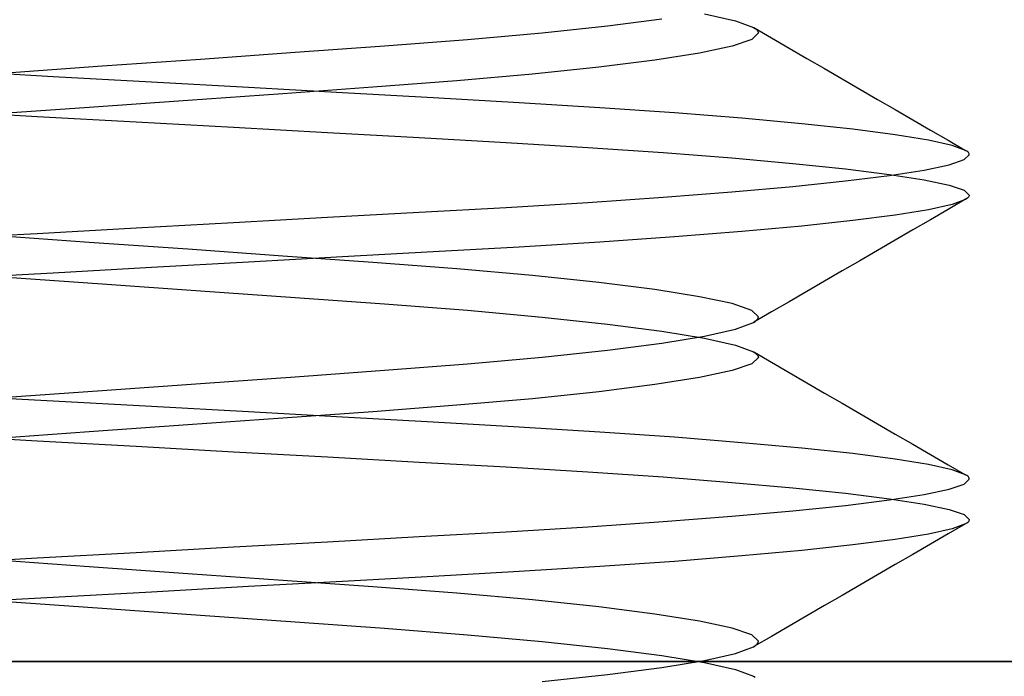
# Model space of a CAD drawing. Header units: millimetres. Extents: x -49.5 to 48, y -16 to 42.2.
# Tile 20 of 34: x -3.6 to -2, y 15 to 16. Entities that reach past the tile are written whole.
import ezdxf

# ---------------------------------------------------------------- set-up
doc = ezdxf.new("R2010")
doc.units = ezdxf.units.MM
doc.layers.add('MAIN-1', color=7, linetype='Continuous')
doc.layers.add('MAIN-2', color=7, linetype='Continuous')

msp = doc.modelspace()

# ---------------------------------------------------------------- linework, layer by layer
at = {"layer": 'MAIN-1'}
for p, q in [((46, 15), (-46, 15)), ((-17.6, 15), (10.4, 15))]:
    msp.add_line(p, q, dxfattribs=at)
at = {"layer": 'MAIN-2'}
for p, q in [((-2.6574, 15.9799), (-2.5737, 15.9908)), ((-2.6574, 15.9799), (-2.5737, 15.9908)), ((-2.5077, 15.9984), (-2.4603, 15.9877)), ((-2.5077, 15.9984), (-2.4603, 15.9877)), ((-2.7579, 15.9691), (-2.6574, 15.9799)), ((-2.7579, 15.9691), (-2.6574, 15.9799)), ((-2.4603, 15.9877), (-2.4325, 15.9773)), ((-2.4603, 15.9877), (-2.4325, 15.9773)), ((-2.4325, 15.9773), (-2.4301, 15.9759)), ((-2.4325, 15.9773), (-2.4301, 15.9759)), ((-2.4321, 15.9771), (-2.4048, 15.9612)), ((-2.4321, 15.9771), (-2.4048, 15.9612)), ((-2.4301, 15.9759), (-2.4282, 15.9744)), ((-2.4301, 15.9759), (-2.4282, 15.9744)), ((-2.4282, 15.9744), (-2.4267, 15.973)), ((-2.4282, 15.9744), (-2.4267, 15.973)), ((-2.4267, 15.973), (-2.4256, 15.9716)), ((-2.4267, 15.973), (-2.4256, 15.9716)), ((-3.0008, 15.9488), (-2.8733, 15.9587)), ((-3.0008, 15.9488), (-2.8733, 15.9587)), ((-2.8733, 15.9587), (-2.7579, 15.9691)), ((-2.8733, 15.9587), (-2.7579, 15.9691)), ((-2.435, 15.9588), (-2.4654, 15.9484)), ((-2.435, 15.9588), (-2.4654, 15.9484)), ((-2.4248, 15.9688), (-2.435, 15.9588)), ((-2.4248, 15.9688), (-2.435, 15.9588)), ((-2.4256, 15.9716), (-2.425, 15.9702)), ((-2.4256, 15.9716), (-2.425, 15.9702)), ((-2.425, 15.9702), (-2.4248, 15.9688)), ((-2.425, 15.9702), (-2.4248, 15.9688)), ((-2.4048, 15.9612), (-2.3776, 15.9454)), ((-2.4048, 15.9612), (-2.3776, 15.9454)), ((-3.1385, 15.939), (-3.0008, 15.9488)), ((-3.1385, 15.939), (-3.0008, 15.9488)), ((-2.4654, 15.9484), (-2.5154, 15.9377)), ((-2.4654, 15.9484), (-2.5154, 15.9377)), ((-2.3776, 15.9454), (-2.3504, 15.9296)), ((-2.3776, 15.9454), (-2.3504, 15.9296)), ((-3.4359, 15.9179), (-3.2845, 15.9286)), ((-3.4359, 15.9179), (-3.2845, 15.9286)), ((-3.2845, 15.9286), (-3.1385, 15.939)), ((-3.2845, 15.9286), (-3.1385, 15.939)), ((-2.5154, 15.9377), (-2.5843, 15.9268)), ((-2.5154, 15.9377), (-2.5843, 15.9268)), ((-2.3504, 15.9296), (-2.3232, 15.9138)), ((-2.3504, 15.9296), (-2.3232, 15.9138)), ((-3.5898, 15.907), (-3.4359, 15.9179)), ((-3.5898, 15.907), (-3.4359, 15.9179)), ((-2.6707, 15.9159), (-2.7729, 15.9051)), ((-2.6707, 15.9159), (-2.7729, 15.9051)), ((-2.5843, 15.9268), (-2.6707, 15.9159)), ((-2.5843, 15.9268), (-2.6707, 15.9159)), ((-2.3232, 15.9138), (-2.296, 15.898)), ((-2.3232, 15.9138), (-2.296, 15.898)), ((-3.5115, 15.9013), (-3.6639, 15.9098)), ((-3.5115, 15.9013), (-3.6639, 15.9098)), ((-3.3598, 15.8929), (-3.5115, 15.9013)), ((-3.3598, 15.8929), (-3.5115, 15.9013)), ((-2.7729, 15.9051), (-2.8896, 15.8949)), ((-2.7729, 15.9051), (-2.8896, 15.8949)), ((-2.296, 15.898), (-2.2687, 15.8822)), ((-2.296, 15.898), (-2.2687, 15.8822)), ((-3.2105, 15.8846), (-3.3598, 15.8929)), ((-3.2105, 15.8846), (-3.3598, 15.8929)), ((-3.0654, 15.8765), (-3.2105, 15.8846)), ((-3.0654, 15.8765), (-3.2105, 15.8846)), ((-3.0188, 15.885), (-3.1576, 15.8751)), ((-3.0188, 15.885), (-3.1576, 15.8751)), ((-2.8896, 15.8949), (-3.0188, 15.885)), ((-2.8896, 15.8949), (-3.0188, 15.885)), ((-2.2687, 15.8822), (-2.2415, 15.8664)), ((-2.2687, 15.8822), (-2.2415, 15.8664)), ((-3.1576, 15.8751), (-3.3041, 15.8647)), ((-3.1576, 15.8751), (-3.3041, 15.8647)), ((-2.9262, 15.8688), (-3.0654, 15.8765)), ((-2.9262, 15.8688), (-3.0654, 15.8765)), ((-2.7935, 15.8612), (-2.9262, 15.8688)), ((-2.7935, 15.8612), (-2.9262, 15.8688)), ((-3.4561, 15.854), (-3.6102, 15.843)), ((-3.4561, 15.854), (-3.6102, 15.843)), ((-3.3041, 15.8647), (-3.4561, 15.854)), ((-3.3041, 15.8647), (-3.4561, 15.854)), ((-2.669, 15.8536), (-2.7935, 15.8612)), ((-2.669, 15.8536), (-2.7935, 15.8612)), ((-2.5543, 15.8456), (-2.669, 15.8536)), ((-2.5543, 15.8456), (-2.669, 15.8536)), ((-2.2415, 15.8664), (-2.2142, 15.8506)), ((-2.2415, 15.8664), (-2.2142, 15.8506)), ((-3.6885, 15.8487), (-3.5361, 15.8402)), ((-3.6885, 15.8487), (-3.5361, 15.8402)), ((-3.5361, 15.8402), (-3.3835, 15.8318)), ((-3.5361, 15.8402), (-3.3835, 15.8318)), ((-2.4503, 15.8373), (-2.5543, 15.8456)), ((-2.4503, 15.8373), (-2.5543, 15.8456)), ((-2.3581, 15.8289), (-2.4503, 15.8373)), ((-2.3581, 15.8289), (-2.4503, 15.8373)), ((-2.2142, 15.8506), (-2.1871, 15.8349)), ((-2.2142, 15.8506), (-2.1871, 15.8349)), ((-3.3835, 15.8318), (-3.2338, 15.8234)), ((-3.3835, 15.8318), (-3.2338, 15.8234)), ((-3.2338, 15.8234), (-3.0885, 15.8153)), ((-3.2338, 15.8234), (-3.0885, 15.8153)), ((-2.2792, 15.8204), (-2.3581, 15.8289)), ((-2.2792, 15.8204), (-2.3581, 15.8289)), ((-2.1871, 15.8349), (-2.1599, 15.8191)), ((-2.1871, 15.8349), (-2.1599, 15.8191)), ((-3.0885, 15.8153), (-2.9477, 15.8075)), ((-3.0885, 15.8153), (-2.9477, 15.8075)), ((-2.9477, 15.8075), (-2.8133, 15.8)), ((-2.9477, 15.8075), (-2.8133, 15.8)), ((-2.214, 15.812), (-2.2792, 15.8204)), ((-2.214, 15.812), (-2.2792, 15.8204)), ((-2.1627, 15.8036), (-2.214, 15.812)), ((-2.1627, 15.8036), (-2.214, 15.812)), ((-2.1599, 15.8191), (-2.1327, 15.8034)), ((-2.1599, 15.8191), (-2.1327, 15.8034)), ((-2.8133, 15.8), (-2.6879, 15.7924)), ((-2.8133, 15.8), (-2.6879, 15.7924)), ((-2.6879, 15.7924), (-2.5718, 15.7844)), ((-2.6879, 15.7924), (-2.5718, 15.7844)), ((-2.1265, 15.7955), (-2.1627, 15.8036)), ((-2.1265, 15.7955), (-2.1627, 15.8036)), ((-2.1327, 15.8034), (-2.1056, 15.7876)), ((-2.1327, 15.8034), (-2.1056, 15.7876)), ((-2.1056, 15.7877), (-2.1265, 15.7955)), ((-2.1056, 15.7877), (-2.1265, 15.7955)), ((-2.5718, 15.7844), (-2.4656, 15.7761)), ((-2.5718, 15.7844), (-2.4656, 15.7761)), ((-2.4656, 15.7761), (-2.3716, 15.7677)), ((-2.4656, 15.7761), (-2.3716, 15.7677)), ((-2.1078, 15.7736), (-2.1, 15.7812)), ((-2.1078, 15.7736), (-2.1, 15.7812)), ((-2.1039, 15.7866), (-2.1056, 15.7877)), ((-2.1039, 15.7866), (-2.1056, 15.7877)), ((-2.1025, 15.7855), (-2.1039, 15.7866)), ((-2.1025, 15.7855), (-2.1039, 15.7866)), ((-2.1014, 15.7845), (-2.1025, 15.7855)), ((-2.1014, 15.7845), (-2.1025, 15.7855)), ((-2.1006, 15.7834), (-2.1014, 15.7845)), ((-2.1006, 15.7834), (-2.1014, 15.7845)), ((-2.1002, 15.7823), (-2.1006, 15.7834)), ((-2.1002, 15.7823), (-2.1006, 15.7834)), ((-2.1, 15.7812), (-2.1002, 15.7823)), ((-2.1, 15.7812), (-2.1002, 15.7823)), ((-2.3716, 15.7677), (-2.2906, 15.7593)), ((-2.3716, 15.7677), (-2.2906, 15.7593)), ((-2.1696, 15.7575), (-2.1311, 15.7656)), ((-2.1696, 15.7575), (-2.1311, 15.7656)), ((-2.1311, 15.7656), (-2.1078, 15.7736)), ((-2.1311, 15.7656), (-2.1078, 15.7736)), ((-2.2906, 15.7593), (-2.223, 15.7508)), ((-2.2906, 15.7593), (-2.223, 15.7508)), ((-2.2906, 15.7407), (-2.223, 15.7492)), ((-2.2906, 15.7407), (-2.223, 15.7492)), ((-2.223, 15.7492), (-2.1696, 15.7575)), ((-2.223, 15.7492), (-2.1696, 15.7575)), ((-2.223, 15.7508), (-2.1696, 15.7425)), ((-2.223, 15.7508), (-2.1696, 15.7425)), ((-2.4656, 15.7239), (-2.3716, 15.7323)), ((-2.4656, 15.7239), (-2.3716, 15.7323)), ((-2.3716, 15.7323), (-2.2906, 15.7407)), ((-2.3716, 15.7323), (-2.2906, 15.7407)), ((-2.1696, 15.7425), (-2.1311, 15.7344)), ((-2.1696, 15.7425), (-2.1311, 15.7344)), ((-2.1311, 15.7344), (-2.1078, 15.7264)), ((-2.1311, 15.7344), (-2.1078, 15.7264)), ((-2.6879, 15.7076), (-2.5718, 15.7156)), ((-2.6879, 15.7076), (-2.5718, 15.7156)), ((-2.5718, 15.7156), (-2.4656, 15.7239)), ((-2.5718, 15.7156), (-2.4656, 15.7239)), ((-2.1078, 15.7264), (-2.1, 15.7188)), ((-2.1078, 15.7264), (-2.1, 15.7188)), ((-2.1014, 15.7155), (-2.1025, 15.7145)), ((-2.1014, 15.7155), (-2.1025, 15.7145)), ((-2.1006, 15.7166), (-2.1014, 15.7155)), ((-2.1006, 15.7166), (-2.1014, 15.7155)), ((-2.1002, 15.7177), (-2.1006, 15.7166)), ((-2.1002, 15.7177), (-2.1006, 15.7166)), ((-2.1, 15.7188), (-2.1002, 15.7177)), ((-2.1, 15.7188), (-2.1002, 15.7177)), ((-2.9477, 15.6925), (-2.8133, 15.7)), ((-2.9477, 15.6925), (-2.8133, 15.7)), ((-2.8133, 15.7), (-2.6879, 15.7076)), ((-2.8133, 15.7), (-2.6879, 15.7076)), ((-2.1265, 15.7045), (-2.1627, 15.6964)), ((-2.1265, 15.7045), (-2.1627, 15.6964)), ((-2.1056, 15.7124), (-2.1327, 15.6966)), ((-2.1056, 15.7124), (-2.1327, 15.6966)), ((-2.1056, 15.7123), (-2.1265, 15.7045)), ((-2.1056, 15.7123), (-2.1265, 15.7045)), ((-2.1039, 15.7134), (-2.1056, 15.7123)), ((-2.1039, 15.7134), (-2.1056, 15.7123)), ((-2.1025, 15.7145), (-2.1039, 15.7134)), ((-2.1025, 15.7145), (-2.1039, 15.7134)), ((-3.2338, 15.6766), (-3.0885, 15.6847)), ((-3.2338, 15.6766), (-3.0885, 15.6847)), ((-3.0885, 15.6847), (-2.9477, 15.6925)), ((-3.0885, 15.6847), (-2.9477, 15.6925)), ((-2.214, 15.688), (-2.2792, 15.6796)), ((-2.214, 15.688), (-2.2792, 15.6796)), ((-2.1627, 15.6964), (-2.214, 15.688)), ((-2.1627, 15.6964), (-2.214, 15.688)), ((-2.1327, 15.6966), (-2.1599, 15.6809)), ((-2.1327, 15.6966), (-2.1599, 15.6809)), ((-3.3835, 15.6682), (-3.2338, 15.6766)), ((-3.3835, 15.6682), (-3.2338, 15.6766)), ((-2.3581, 15.6711), (-2.4503, 15.6627)), ((-2.3581, 15.6711), (-2.4503, 15.6627)), ((-2.2792, 15.6796), (-2.3581, 15.6711)), ((-2.2792, 15.6796), (-2.3581, 15.6711)), ((-2.1599, 15.6809), (-2.1871, 15.6651)), ((-2.1599, 15.6809), (-2.1871, 15.6651)), ((-3.6885, 15.6513), (-3.5361, 15.6598)), ((-3.6885, 15.6513), (-3.5361, 15.6598)), ((-3.4561, 15.646), (-3.6102, 15.657)), ((-3.4561, 15.646), (-3.6102, 15.657)), ((-3.5361, 15.6598), (-3.3835, 15.6682)), ((-3.5361, 15.6598), (-3.3835, 15.6682)), ((-2.5543, 15.6544), (-2.669, 15.6464)), ((-2.5543, 15.6544), (-2.669, 15.6464)), ((-2.4503, 15.6627), (-2.5543, 15.6544)), ((-2.4503, 15.6627), (-2.5543, 15.6544)), ((-2.1871, 15.6651), (-2.2143, 15.6493)), ((-2.1871, 15.6651), (-2.2143, 15.6493)), ((-3.3041, 15.6353), (-3.4561, 15.646)), ((-3.3041, 15.6353), (-3.4561, 15.646)), ((-2.669, 15.6464), (-2.7935, 15.6388)), ((-2.669, 15.6464), (-2.7935, 15.6388)), ((-2.2143, 15.6493), (-2.2415, 15.6336)), ((-2.2143, 15.6493), (-2.2415, 15.6336)), ((-3.1576, 15.6249), (-3.3041, 15.6353)), ((-3.1576, 15.6249), (-3.3041, 15.6353)), ((-3.0188, 15.615), (-3.1576, 15.6249)), ((-3.0188, 15.615), (-3.1576, 15.6249)), ((-2.9262, 15.6312), (-3.0654, 15.6235)), ((-2.9262, 15.6312), (-3.0654, 15.6235)), ((-2.7935, 15.6388), (-2.9262, 15.6312)), ((-2.7935, 15.6388), (-2.9262, 15.6312)), ((-2.2415, 15.6336), (-2.2687, 15.6178)), ((-2.2415, 15.6336), (-2.2687, 15.6178)), ((-3.2105, 15.6154), (-3.3598, 15.6071)), ((-3.2105, 15.6154), (-3.3598, 15.6071)), ((-3.0654, 15.6235), (-3.2105, 15.6154)), ((-3.0654, 15.6235), (-3.2105, 15.6154)), ((-2.8896, 15.6051), (-3.0188, 15.615)), ((-2.8896, 15.6051), (-3.0188, 15.615)), ((-2.2687, 15.6178), (-2.296, 15.602)), ((-2.2687, 15.6178), (-2.296, 15.602)), ((-3.5115, 15.5987), (-3.6639, 15.5902)), ((-3.5115, 15.5987), (-3.6639, 15.5902)), ((-3.3598, 15.6071), (-3.5115, 15.5987)), ((-3.3598, 15.6071), (-3.5115, 15.5987)), ((-2.7729, 15.5949), (-2.8896, 15.6051)), ((-2.7729, 15.5949), (-2.8896, 15.6051)), ((-2.6707, 15.5841), (-2.7729, 15.5949)), ((-2.6707, 15.5841), (-2.7729, 15.5949)), ((-2.296, 15.602), (-2.3232, 15.5862)), ((-2.296, 15.602), (-2.3232, 15.5862)), ((-3.5898, 15.593), (-3.4359, 15.5821)), ((-3.5898, 15.593), (-3.4359, 15.5821)), ((-3.4359, 15.5821), (-3.2846, 15.5714)), ((-3.4359, 15.5821), (-3.2846, 15.5714)), ((-2.5843, 15.5732), (-2.6707, 15.5841)), ((-2.5843, 15.5732), (-2.6707, 15.5841)), ((-2.3232, 15.5862), (-2.3504, 15.5704)), ((-2.3232, 15.5862), (-2.3504, 15.5704)), ((-3.2846, 15.5714), (-3.1385, 15.561)), ((-3.2846, 15.5714), (-3.1385, 15.561)), ((-2.5154, 15.5623), (-2.5843, 15.5732)), ((-2.5154, 15.5623), (-2.5843, 15.5732)), ((-2.3504, 15.5704), (-2.3776, 15.5546)), ((-2.3504, 15.5704), (-2.3776, 15.5546)), ((-3.1385, 15.561), (-3.0008, 15.5512)), ((-3.1385, 15.561), (-3.0008, 15.5512)), ((-3.0008, 15.5512), (-2.8733, 15.5413)), ((-3.0008, 15.5512), (-2.8733, 15.5413)), ((-2.4654, 15.5516), (-2.5154, 15.5623)), ((-2.4654, 15.5516), (-2.5154, 15.5623)), ((-2.435, 15.5412), (-2.4654, 15.5516)), ((-2.435, 15.5412), (-2.4654, 15.5516)), ((-2.3776, 15.5546), (-2.4048, 15.5388)), ((-2.3776, 15.5546), (-2.4048, 15.5388)), ((-2.8733, 15.5413), (-2.7579, 15.5309)), ((-2.8733, 15.5413), (-2.7579, 15.5309)), ((-2.4248, 15.5312), (-2.435, 15.5412)), ((-2.4248, 15.5312), (-2.435, 15.5412)), ((-2.4048, 15.5388), (-2.4321, 15.5229)), ((-2.4048, 15.5388), (-2.4321, 15.5229)), ((-2.7579, 15.5309), (-2.6574, 15.5201)), ((-2.7579, 15.5309), (-2.6574, 15.5201)), ((-2.6574, 15.5201), (-2.5737, 15.5092)), ((-2.6574, 15.5201), (-2.5737, 15.5092)), ((-2.4603, 15.5123), (-2.4325, 15.5227)), ((-2.4603, 15.5123), (-2.4325, 15.5227)), ((-2.4325, 15.5227), (-2.4301, 15.5241)), ((-2.4325, 15.5227), (-2.4301, 15.5241)), ((-2.4301, 15.5241), (-2.4282, 15.5256)), ((-2.4301, 15.5241), (-2.4282, 15.5256)), ((-2.4282, 15.5256), (-2.4267, 15.527)), ((-2.4282, 15.5256), (-2.4267, 15.527)), ((-2.4267, 15.527), (-2.4256, 15.5284)), ((-2.4267, 15.527), (-2.4256, 15.5284)), ((-2.4256, 15.5284), (-2.425, 15.5298)), ((-2.4256, 15.5284), (-2.425, 15.5298)), ((-2.425, 15.5298), (-2.4248, 15.5312)), ((-2.425, 15.5298), (-2.4248, 15.5312)), ((-2.5737, 15.5092), (-2.5077, 15.4984)), ((-2.5737, 15.5092), (-2.5077, 15.4984)), ((-2.5077, 15.5016), (-2.4603, 15.5123)), ((-2.5077, 15.5016), (-2.4603, 15.5123)), ((-2.6574, 15.4799), (-2.5737, 15.4908)), ((-2.6574, 15.4799), (-2.5737, 15.4908)), ((-2.5737, 15.4908), (-2.5077, 15.5016)), ((-2.5737, 15.4908), (-2.5077, 15.5016)), ((-2.5077, 15.4984), (-2.4603, 15.4877)), ((-2.5077, 15.4984), (-2.4603, 15.4877)), ((-2.4603, 15.4877), (-2.4325, 15.4773)), ((-2.4603, 15.4877), (-2.4325, 15.4773)), ((-2.7579, 15.4691), (-2.6574, 15.4799)), ((-2.7579, 15.4691), (-2.6574, 15.4799)), ((-2.4325, 15.4773), (-2.4301, 15.4759)), ((-2.4325, 15.4773), (-2.4301, 15.4759)), ((-2.4321, 15.4771), (-2.4048, 15.4612)), ((-2.4321, 15.4771), (-2.4048, 15.4612)), ((-2.4301, 15.4759), (-2.4282, 15.4744)), ((-2.4301, 15.4759), (-2.4282, 15.4744)), ((-2.4282, 15.4744), (-2.4267, 15.473)), ((-2.4282, 15.4744), (-2.4267, 15.473)), ((-2.4267, 15.473), (-2.4256, 15.4716)), ((-2.4267, 15.473), (-2.4256, 15.4716)), ((-3.0008, 15.4488), (-2.8733, 15.4587)), ((-3.0008, 15.4488), (-2.8733, 15.4587)), ((-2.8733, 15.4587), (-2.7579, 15.4691)), ((-2.8733, 15.4587), (-2.7579, 15.4691)), ((-2.435, 15.4588), (-2.4654, 15.4484)), ((-2.435, 15.4588), (-2.4654, 15.4484)), ((-2.4248, 15.4688), (-2.435, 15.4588)), ((-2.4248, 15.4688), (-2.435, 15.4588)), ((-2.4256, 15.4716), (-2.425, 15.4702)), ((-2.4256, 15.4716), (-2.425, 15.4702)), ((-2.425, 15.4702), (-2.4248, 15.4688)), ((-2.425, 15.4702), (-2.4248, 15.4688)), ((-2.4048, 15.4612), (-2.3776, 15.4454)), ((-2.4048, 15.4612), (-2.3776, 15.4454)), ((-3.1385, 15.439), (-3.0008, 15.4488)), ((-3.1385, 15.439), (-3.0008, 15.4488)), ((-2.4654, 15.4484), (-2.5154, 15.4377)), ((-2.4654, 15.4484), (-2.5154, 15.4377)), ((-2.3776, 15.4454), (-2.3504, 15.4296)), ((-2.3776, 15.4454), (-2.3504, 15.4296)), ((-3.4359, 15.4179), (-3.2845, 15.4286)), ((-3.4359, 15.4179), (-3.2845, 15.4286)), ((-3.2845, 15.4286), (-3.1385, 15.439)), ((-3.2845, 15.4286), (-3.1385, 15.439)), ((-2.5843, 15.4268), (-2.6707, 15.4159)), ((-2.5843, 15.4268), (-2.6707, 15.4159)), ((-2.5154, 15.4377), (-2.5843, 15.4268)), ((-2.5154, 15.4377), (-2.5843, 15.4268)), ((-2.3504, 15.4296), (-2.3232, 15.4138)), ((-2.3504, 15.4296), (-2.3232, 15.4138)), ((-3.5898, 15.407), (-3.4359, 15.4179)), ((-3.5898, 15.407), (-3.4359, 15.4179)), ((-2.6707, 15.4159), (-2.7729, 15.4051)), ((-2.6707, 15.4159), (-2.7729, 15.4051)), ((-2.3232, 15.4138), (-2.296, 15.398)), ((-2.3232, 15.4138), (-2.296, 15.398)), ((-3.5115, 15.4013), (-3.6639, 15.4098)), ((-3.5115, 15.4013), (-3.6639, 15.4098)), ((-3.3598, 15.3929), (-3.5115, 15.4013)), ((-3.3598, 15.3929), (-3.5115, 15.4013)), ((-2.7729, 15.4051), (-2.8896, 15.3949)), ((-2.7729, 15.4051), (-2.8896, 15.3949)), ((-2.296, 15.398), (-2.2687, 15.3822)), ((-2.296, 15.398), (-2.2687, 15.3822)), ((-3.2105, 15.3846), (-3.3598, 15.3929)), ((-3.2105, 15.3846), (-3.3598, 15.3929)), ((-3.0654, 15.3765), (-3.2105, 15.3846)), ((-3.0654, 15.3765), (-3.2105, 15.3846)), ((-3.0188, 15.385), (-3.1576, 15.3751)), ((-3.0188, 15.385), (-3.1576, 15.3751)), ((-2.8896, 15.3949), (-3.0188, 15.385)), ((-2.8896, 15.3949), (-3.0188, 15.385)), ((-2.2687, 15.3822), (-2.2415, 15.3664)), ((-2.2687, 15.3822), (-2.2415, 15.3664)), ((-3.1576, 15.3751), (-3.3041, 15.3647)), ((-3.1576, 15.3751), (-3.3041, 15.3647)), ((-2.9262, 15.3688), (-3.0654, 15.3765)), ((-2.9262, 15.3688), (-3.0654, 15.3765)), ((-2.7935, 15.3612), (-2.9262, 15.3688)), ((-2.7935, 15.3612), (-2.9262, 15.3688)), ((-2.2415, 15.3664), (-2.2142, 15.3506)), ((-2.2415, 15.3664), (-2.2142, 15.3506)), ((-3.4561, 15.354), (-3.6102, 15.343)), ((-3.4561, 15.354), (-3.6102, 15.343)), ((-3.3041, 15.3647), (-3.4561, 15.354)), ((-3.3041, 15.3647), (-3.4561, 15.354)), ((-2.669, 15.3536), (-2.7935, 15.3612)), ((-2.669, 15.3536), (-2.7935, 15.3612)), ((-2.5543, 15.3456), (-2.669, 15.3536)), ((-2.5543, 15.3456), (-2.669, 15.3536)), ((-3.6885, 15.3487), (-3.5361, 15.3402)), ((-3.6885, 15.3487), (-3.5361, 15.3402)), ((-3.5361, 15.3402), (-3.3835, 15.3318)), ((-3.5361, 15.3402), (-3.3835, 15.3318)), ((-2.4503, 15.3373), (-2.5543, 15.3456)), ((-2.4503, 15.3373), (-2.5543, 15.3456)), ((-2.3581, 15.3289), (-2.4503, 15.3373)), ((-2.3581, 15.3289), (-2.4503, 15.3373)), ((-2.2142, 15.3506), (-2.1871, 15.3349)), ((-2.2142, 15.3506), (-2.1871, 15.3349)), ((-3.3835, 15.3318), (-3.2338, 15.3234)), ((-3.3835, 15.3318), (-3.2338, 15.3234)), ((-3.2338, 15.3234), (-3.0885, 15.3153)), ((-3.2338, 15.3234), (-3.0885, 15.3153)), ((-2.2792, 15.3204), (-2.3581, 15.3289)), ((-2.2792, 15.3204), (-2.3581, 15.3289)), ((-2.1871, 15.3349), (-2.1599, 15.3191)), ((-2.1871, 15.3349), (-2.1599, 15.3191)), ((-3.0885, 15.3153), (-2.9477, 15.3075)), ((-3.0885, 15.3153), (-2.9477, 15.3075)), ((-2.9477, 15.3075), (-2.8133, 15.3)), ((-2.9477, 15.3075), (-2.8133, 15.3)), ((-2.214, 15.312), (-2.2792, 15.3204)), ((-2.214, 15.312), (-2.2792, 15.3204)), ((-2.1627, 15.3036), (-2.214, 15.312)), ((-2.1627, 15.3036), (-2.214, 15.312)), ((-2.1599, 15.3191), (-2.1327, 15.3034)), ((-2.1599, 15.3191), (-2.1327, 15.3034)), ((-2.8133, 15.3), (-2.6879, 15.2924)), ((-2.8133, 15.3), (-2.6879, 15.2924)), ((-2.6879, 15.2924), (-2.5718, 15.2844)), ((-2.6879, 15.2924), (-2.5718, 15.2844)), ((-2.1265, 15.2955), (-2.1627, 15.3036)), ((-2.1265, 15.2955), (-2.1627, 15.3036)), ((-2.1327, 15.3034), (-2.1056, 15.2876)), ((-2.1327, 15.3034), (-2.1056, 15.2876)), ((-2.1056, 15.2877), (-2.1265, 15.2955)), ((-2.1056, 15.2877), (-2.1265, 15.2955)), ((-2.5718, 15.2844), (-2.4656, 15.2761)), ((-2.5718, 15.2844), (-2.4656, 15.2761)), ((-2.4656, 15.2761), (-2.3716, 15.2677)), ((-2.4656, 15.2761), (-2.3716, 15.2677)), ((-2.1078, 15.2736), (-2.1, 15.2812)), ((-2.1078, 15.2736), (-2.1, 15.2812)), ((-2.1039, 15.2866), (-2.1056, 15.2877)), ((-2.1039, 15.2866), (-2.1056, 15.2877)), ((-2.1025, 15.2855), (-2.1039, 15.2866)), ((-2.1025, 15.2855), (-2.1039, 15.2866)), ((-2.1014, 15.2845), (-2.1025, 15.2855)), ((-2.1014, 15.2845), (-2.1025, 15.2855)), ((-2.1006, 15.2834), (-2.1014, 15.2845)), ((-2.1006, 15.2834), (-2.1014, 15.2845)), ((-2.1002, 15.2823), (-2.1006, 15.2834)), ((-2.1002, 15.2823), (-2.1006, 15.2834)), ((-2.1, 15.2812), (-2.1002, 15.2823)), ((-2.1, 15.2812), (-2.1002, 15.2823)), ((-2.3716, 15.2677), (-2.2906, 15.2593)), ((-2.3716, 15.2677), (-2.2906, 15.2593)), ((-2.1696, 15.2575), (-2.1311, 15.2656)), ((-2.1696, 15.2575), (-2.1311, 15.2656)), ((-2.1311, 15.2656), (-2.1078, 15.2736)), ((-2.1311, 15.2656), (-2.1078, 15.2736)), ((-2.2906, 15.2593), (-2.223, 15.2508)), ((-2.2906, 15.2593), (-2.223, 15.2508)), ((-2.2906, 15.2407), (-2.223, 15.2492)), ((-2.2906, 15.2407), (-2.223, 15.2492)), ((-2.223, 15.2492), (-2.1696, 15.2575)), ((-2.223, 15.2492), (-2.1696, 15.2575)), ((-2.223, 15.2508), (-2.1696, 15.2425)), ((-2.223, 15.2508), (-2.1696, 15.2425)), ((-2.4656, 15.2239), (-2.3716, 15.2323)), ((-2.4656, 15.2239), (-2.3716, 15.2323)), ((-2.3716, 15.2323), (-2.2906, 15.2407)), ((-2.3716, 15.2323), (-2.2906, 15.2407)), ((-2.1696, 15.2425), (-2.1311, 15.2344)), ((-2.1696, 15.2425), (-2.1311, 15.2344)), ((-2.1311, 15.2344), (-2.1078, 15.2264)), ((-2.1311, 15.2344), (-2.1078, 15.2264)), ((-2.6879, 15.2076), (-2.5718, 15.2156)), ((-2.6879, 15.2076), (-2.5718, 15.2156)), ((-2.5718, 15.2156), (-2.4656, 15.2239)), ((-2.5718, 15.2156), (-2.4656, 15.2239)), ((-2.1078, 15.2264), (-2.1, 15.2188)), ((-2.1078, 15.2264), (-2.1, 15.2188)), ((-2.1025, 15.2145), (-2.1039, 15.2134)), ((-2.1014, 15.2155), (-2.1025, 15.2145)), ((-2.1006, 15.2166), (-2.1014, 15.2155)), ((-2.1002, 15.2177), (-2.1006, 15.2166)), ((-2.1, 15.2188), (-2.1002, 15.2177)), ((-2.9477, 15.1925), (-2.8133, 15.2)), ((-2.9477, 15.1925), (-2.8133, 15.2)), ((-2.8133, 15.2), (-2.6879, 15.2076)), ((-2.8133, 15.2), (-2.6879, 15.2076)), ((-2.1265, 15.2045), (-2.1627, 15.1964)), ((-2.1265, 15.2045), (-2.1627, 15.1964)), ((-2.1056, 15.2124), (-2.1327, 15.1966)), ((-2.1056, 15.2123), (-2.1265, 15.2045)), ((-2.1056, 15.2123), (-2.1265, 15.2045)), ((-2.1039, 15.2134), (-2.1056, 15.2123)), ((-3.2338, 15.1766), (-3.0885, 15.1847)), ((-3.2338, 15.1766), (-3.0885, 15.1847)), ((-3.0885, 15.1847), (-2.9477, 15.1925)), ((-3.0885, 15.1847), (-2.9477, 15.1925)), ((-2.214, 15.188), (-2.2792, 15.1796)), ((-2.214, 15.188), (-2.2792, 15.1796)), ((-2.1627, 15.1964), (-2.214, 15.188)), ((-2.1627, 15.1964), (-2.214, 15.188)), ((-2.1327, 15.1966), (-2.1599, 15.1809)), ((-3.3835, 15.1682), (-3.2338, 15.1766)), ((-3.3835, 15.1682), (-3.2338, 15.1766)), ((-2.3581, 15.1711), (-2.4503, 15.1627)), ((-2.3581, 15.1711), (-2.4503, 15.1627)), ((-2.2792, 15.1796), (-2.3581, 15.1711)), ((-2.2792, 15.1796), (-2.3581, 15.1711)), ((-2.1599, 15.1809), (-2.1871, 15.1651)), ((-3.6885, 15.1513), (-3.5361, 15.1598)), ((-3.6885, 15.1513), (-3.5361, 15.1598)), ((-3.4561, 15.146), (-3.6102, 15.157)), ((-3.4561, 15.146), (-3.6102, 15.157)), ((-3.5361, 15.1598), (-3.3835, 15.1682)), ((-3.5361, 15.1598), (-3.3835, 15.1682)), ((-2.5543, 15.1544), (-2.669, 15.1464)), ((-2.5543, 15.1544), (-2.669, 15.1464)), ((-2.4503, 15.1627), (-2.5543, 15.1544)), ((-2.4503, 15.1627), (-2.5543, 15.1544)), ((-2.1871, 15.1651), (-2.2143, 15.1494)), ((-3.3041, 15.1353), (-3.4561, 15.146)), ((-3.3041, 15.1353), (-3.4561, 15.146)), ((-2.7935, 15.1388), (-2.9262, 15.1312)), ((-2.7935, 15.1388), (-2.9262, 15.1312)), ((-2.669, 15.1464), (-2.7935, 15.1388)), ((-2.669, 15.1464), (-2.7935, 15.1388)), ((-2.2143, 15.1494), (-2.2415, 15.1336)), ((-3.1576, 15.1249), (-3.3041, 15.1353)), ((-3.1576, 15.1249), (-3.3041, 15.1353)), ((-3.0654, 15.1235), (-3.2105, 15.1154)), ((-3.0654, 15.1235), (-3.2105, 15.1154)), ((-3.0188, 15.115), (-3.1576, 15.1249)), ((-3.0188, 15.115), (-3.1576, 15.1249)), ((-2.9262, 15.1312), (-3.0654, 15.1235)), ((-2.9262, 15.1312), (-3.0654, 15.1235)), ((-2.2415, 15.1336), (-2.2687, 15.1178)), ((-3.2105, 15.1154), (-3.3598, 15.1071)), ((-3.2105, 15.1154), (-3.3598, 15.1071)), ((-2.8896, 15.1051), (-3.0188, 15.115)), ((-2.8896, 15.1051), (-3.0188, 15.115)), ((-2.2687, 15.1178), (-2.2959, 15.102)), ((-3.5115, 15.0987), (-3.6639, 15.0902)), ((-3.5115, 15.0987), (-3.6639, 15.0902)), ((-3.5898, 15.093), (-3.4359, 15.0821)), ((-3.5898, 15.093), (-3.4359, 15.0821)), ((-3.3598, 15.1071), (-3.5115, 15.0987)), ((-3.3598, 15.1071), (-3.5115, 15.0987)), ((-2.7729, 15.0949), (-2.8896, 15.1051)), ((-2.7729, 15.0949), (-2.8896, 15.1051)), ((-2.6707, 15.0841), (-2.7729, 15.0949)), ((-2.6707, 15.0841), (-2.7729, 15.0949)), ((-2.2959, 15.102), (-2.3232, 15.0862)), ((-3.4359, 15.0821), (-3.2846, 15.0714)), ((-3.4359, 15.0821), (-3.2846, 15.0714)), ((-2.5843, 15.0732), (-2.6707, 15.0841)), ((-2.5843, 15.0732), (-2.6707, 15.0841)), ((-2.3232, 15.0862), (-2.3504, 15.0704)), ((-3.2846, 15.0714), (-3.1385, 15.061)), ((-3.2846, 15.0714), (-3.1385, 15.061)), ((-2.5154, 15.0623), (-2.5843, 15.0732)), ((-2.5154, 15.0623), (-2.5843, 15.0732)), ((-2.3504, 15.0704), (-2.3776, 15.0546)), ((-3.1385, 15.061), (-3.0008, 15.0512)), ((-3.1385, 15.061), (-3.0008, 15.0512)), ((-3.0008, 15.0512), (-2.8733, 15.0413)), ((-3.0008, 15.0512), (-2.8733, 15.0413)), ((-2.4654, 15.0516), (-2.5154, 15.0623)), ((-2.4654, 15.0516), (-2.5154, 15.0623)), ((-2.435, 15.0412), (-2.4654, 15.0516)), ((-2.435, 15.0412), (-2.4654, 15.0516)), ((-2.3776, 15.0546), (-2.4048, 15.0388)), ((-2.8733, 15.0413), (-2.7579, 15.0309)), ((-2.8733, 15.0413), (-2.7579, 15.0309)), ((-2.4248, 15.0312), (-2.435, 15.0412)), ((-2.4248, 15.0312), (-2.435, 15.0412)), ((-2.4048, 15.0388), (-2.4321, 15.0229)), ((-2.7579, 15.0309), (-2.6574, 15.0201)), ((-2.7579, 15.0309), (-2.6574, 15.0201)), ((-2.6574, 15.0201), (-2.5737, 15.0092)), ((-2.6574, 15.0201), (-2.5737, 15.0092)), ((-2.4603, 15.0123), (-2.4325, 15.0227)), ((-2.4603, 15.0123), (-2.4325, 15.0227)), ((-2.4325, 15.0227), (-2.4301, 15.0241)), ((-2.4325, 15.0227), (-2.4301, 15.0241)), ((-2.4301, 15.0241), (-2.4282, 15.0256)), ((-2.4301, 15.0241), (-2.4282, 15.0256)), ((-2.4282, 15.0256), (-2.4267, 15.027)), ((-2.4282, 15.0256), (-2.4267, 15.027)), ((-2.4267, 15.027), (-2.4256, 15.0284)), ((-2.4267, 15.027), (-2.4256, 15.0284)), ((-2.4256, 15.0284), (-2.425, 15.0298)), ((-2.4256, 15.0284), (-2.425, 15.0298)), ((-2.425, 15.0298), (-2.4248, 15.0312)), ((-2.425, 15.0298), (-2.4248, 15.0312)), ((-2.5737, 15.0092), (-2.5077, 14.9984)), ((-2.5737, 15.0092), (-2.5077, 14.9984)), ((-2.5077, 15.0016), (-2.4603, 15.0123)), ((-2.5077, 15.0016), (-2.4603, 15.0123)), ((-2.6574, 14.9799), (-2.5737, 14.9908)), ((-2.6574, 14.9799), (-2.5737, 14.9908)), ((-2.5737, 14.9908), (-2.5077, 15.0016)), ((-2.5737, 14.9908), (-2.5077, 15.0016)), ((-2.5077, 14.9984), (-2.4603, 14.9877)), ((-2.5077, 14.9984), (-2.4603, 14.9877)), ((-2.4603, 14.9877), (-2.4325, 14.9773)), ((-2.4603, 14.9877), (-2.4325, 14.9773)), ((-2.7579, 14.9691), (-2.6574, 14.9799)), ((-2.7579, 14.9691), (-2.6574, 14.9799)), ((-2.4325, 14.9773), (-2.4301, 14.9759)), ((-2.4325, 14.9773), (-2.4301, 14.9759))]:
    msp.add_line(p, q, dxfattribs=at)

doc.saveas('drawing.dxf')
